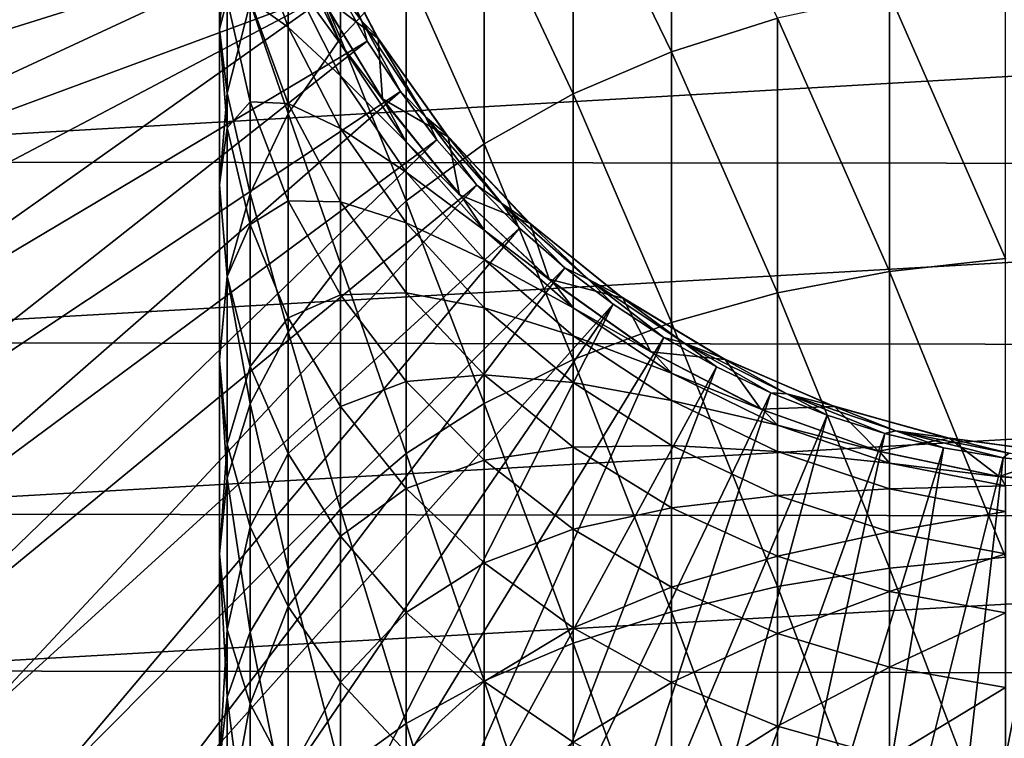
# Model space of a CAD drawing. Header units: metres. Extents: x -22 to 80, y -171 to 22.
# Tile 32 of 77: x -15 to -2, y -15 to -6. Entities that reach past the tile are written whole.
import ezdxf

# ---------------------------------------------------------------- set-up
doc = ezdxf.new("R2010")
doc.units = ezdxf.units.M
doc.layers.add('solid_12421142', color=7, linetype='CONTINUOUS')

msp = doc.modelspace()

# ---------------------------------------------------------------- linework, layer by layer
at = {"layer": 'solid_12421142'}
for points in [[(-6, -2.932773, 247.713409), (-7.305137, -3.554358, 247.101746), (-6, -6.246022, 250.768326)], [(-6, -2.932773, 247.713409), (-6, -6.246022, 250.768326), (-4.592201, -5.800761, 251.30098)], [(-21.087517, -5.178103, 120.013718), (-20.737803, -6.437368, 120.013718), (-11.312619, -3.169647, 120.187675)], [(-20.737803, -6.437368, 120.013718), (-11.069942, -3.934258, 120.187675), (-11.312619, -3.169647, 120.187675)], [(-10.392304, -3.346438, 241.588989), (-11.086555, -4.440953, 240.703598), (-10.392304, -6.063494, 244.632675)], [(-10.392304, -3.346438, 241.588989), (-10.392304, -6.063494, 244.632675), (-9.52024, -5.133226, 245.54808)], [(-7.305137, -3.554358, 247.101746), (-8.485281, -4.29205, 246.375839), (-7.305137, -6.805326, 250.099243)], [(-7.305137, -3.554358, 247.101746), (-7.305137, -6.805326, 250.099243), (-6, -6.246022, 250.768326)], [(-20.737803, -6.437368, 120.013718), (-20.312962, -7.673312, 120.013718), (-11.069942, -3.934258, 120.187675)], [(-20.312962, -7.673312, 120.013718), (-10.775653, -4.680526, 120.187675), (-11.069942, -3.934258, 120.187675)], [(-12, -4.165274, 231.983368), (-12, -5.94645, 234.99292), (-11.897338, -4.638858, 235.855209)], [(-12, -4.165274, 231.983368), (-11.897338, -5.550363, 231.252014), (-12, -5.94645, 234.99292)], [(-8.485281, -4.29205, 246.375839), (-9.52024, -5.133226, 245.54808), (-8.485281, -7.469102, 249.305176)], [(-8.485281, -4.29205, 246.375839), (-8.485281, -7.469102, 249.305176), (-7.305137, -6.805326, 250.099243)], [(-11.086555, -4.440953, 240.703598), (-11.59111, -5.596557, 239.768768), (-11.086555, -7.066936, 243.645248)], [(-11.086555, -4.440953, 240.703598), (-11.086555, -7.066936, 243.645248), (-10.392304, -6.063494, 244.632675)], [(-11.59111, -4.492996, 224.625854), (-11.086555, -5.916687, 224.198776), (-11.59111, -5.558741, 227.638336)], [(-11.086555, -5.182987, 221.237259), (-11.086555, -5.916687, 224.198776), (-11.59111, -4.492996, 224.625854)], [(-10.787596, -4.468369, 120.180222), (-10.112067, -5.838204, 120.180222), (-10.647361, -4.624802, 120.155807)], [(-10.431122, -5.404972, 120.187675), (-10.112067, -5.838204, 120.180222), (-10.787596, -4.468369, 120.180222)], [(-20.312962, -7.673312, 120.013718), (-19.814535, -8.881459, 120.013718), (-10.775653, -4.680526, 120.187675)], [(-19.814535, -8.881459, 120.013718), (-10.431122, -5.404972, 120.187675), (-10.775653, -4.680526, 120.187675)], [(-11.897338, -4.638858, 235.855209), (-12, -5.94645, 234.99292), (-11.897338, -6.793477, 238.800537)], [(-11.897338, -4.638858, 235.855209), (-11.897338, -6.793477, 238.800537), (-11.59111, -5.596557, 239.768768)], [(-10.679779, -5.469505, 120.495499), (-10.631999, -4.657665, 120.495499), (-9.893669, -6.0706, 120.495499)], [(-10.647361, -4.624802, 120.155807), (-9.918447, -6.031541, 120.155807), (-10.631999, -4.657665, 120.495499)], [(-10.112067, -5.838204, 120.180222), (-9.918447, -6.031541, 120.155807), (-10.647361, -4.624802, 120.155807)], [(-9.918447, -6.031541, 120.155807), (-9.893669, -6.0706, 120.495499), (-10.631999, -4.657665, 120.495499)], [(-10.392304, -6.141268, 218.082077), (-11.086555, -4.740099, 218.218536), (-10.654623, -5.520781, 215.174133)], [(-11.086555, -5.182987, 221.237259), (-11.086555, -4.740099, 218.218536), (-10.392304, -6.141268, 218.082077)], [(21.886969, -5.215116), (-21.137814, -7.706782), (-21.893038, -5.189738)], [(21.886969, -5.215116), (21.123709, -7.744851), (-21.137814, -7.706782)], [(-11.086555, -5.182987, 221.237259), (-10.392304, -6.141268, 218.082077), (-10.392304, -6.564305, 220.965485)], [(-11.086555, -5.182987, 221.237259), (-10.392304, -6.564305, 220.965485), (-11.086555, -5.916687, 224.198776)], [(-9.52024, -5.133226, 245.54808), (-10.392304, -6.063494, 244.632675), (-9.52024, -8.225995, 248.399719)], [(-9.52024, -5.133226, 245.54808), (-9.52024, -8.225995, 248.399719), (-8.485281, -7.469102, 249.305176)], [(-1.566314, -5.280759, 251.92305), (-3.105829, -5.477161, 251.688095), (-1.566314, -8.991384, 254.730286)], [(-19.814535, -8.881459, 120.013718), (-19.244329, -10.057431, 120.013718), (-10.431122, -5.404972, 120.187675)], [(-19.244329, -10.057431, 120.013718), (-18.604408, -11.19697, 120.013718), (-10.431122, -5.404972, 120.187675)], [(-18.604408, -11.19697, 120.013718), (-10.037956, -6.104216, 120.187675), (-10.431122, -5.404972, 120.187675)], [(-9.838417, -6.87053, 120.495499), (-10.679779, -5.469505, 120.495499), (-9.893669, -6.0706, 120.495499)], [(-10.654623, -5.520781, 215.174133), (-10.679779, -5.469505, 120.495499), (-9.838417, -6.87053, 120.495499)], [(-10.431122, -5.404972, 120.187675), (-10.037956, -6.104216, 120.187675), (-10.112067, -5.838204, 120.180222)], [(-3.105829, -5.477161, 251.688095), (-4.592201, -5.800761, 251.30098), (-3.105829, -9.164061, 254.477386)], [(-3.105829, -5.477161, 251.688095), (-3.105829, -9.164061, 254.477386), (-1.566314, -8.991384, 254.730286)], [(-11.897338, -5.550363, 231.252014), (-11.897338, -7.254042, 234.130615), (-12, -5.94645, 234.99292)], [(-11.897338, -5.550363, 231.252014), (-11.59111, -6.911752, 230.533173), (-11.897338, -7.254042, 234.130615)], [(-11.59111, -5.558741, 227.638336), (-11.59111, -6.911752, 230.533173), (-11.897338, -5.550363, 231.252014)], [(-11.59111, -5.596557, 239.768768), (-11.897338, -6.793477, 238.800537), (-11.59111, -8.126384, 242.602722)], [(-11.59111, -5.558741, 227.638336), (-11.086555, -6.934275, 227.075119), (-11.59111, -6.911752, 230.533173)], [(-11.086555, -5.916687, 224.198776), (-11.086555, -6.934275, 227.075119), (-11.59111, -5.558741, 227.638336)], [(-11.59111, -5.596557, 239.768768), (-11.59111, -8.126384, 242.602722), (-11.086555, -7.066936, 243.645248)], [(-9.803638, -6.920164, 215.174133), (-10.654623, -5.520781, 215.174133), (-9.838417, -6.87053, 120.495499)], [(-10.392304, -6.141268, 218.082077), (-10.654623, -5.520781, 215.174133), (-9.803638, -6.920164, 215.174133)], [(-10.112067, -5.838204, 120.180222), (-9.263518, -7.108148, 120.180222), (-9.918447, -6.031541, 120.155807)], [(-9.597989, -6.775, 120.187675), (-9.263518, -7.108148, 120.180222), (-10.112067, -5.838204, 120.180222)], [(-10.037956, -6.104216, 120.187675), (-9.597989, -6.775, 120.187675), (-10.112067, -5.838204, 120.180222)], [(-4.592201, -5.800761, 251.30098), (-6, -6.246022, 250.768326), (-4.592201, -9.448572, 254.060699)], [(-4.592201, -5.800761, 251.30098), (-4.592201, -9.448572, 254.060699), (-3.105829, -9.164061, 254.477386)], [(-12, -5.94645, 234.99292), (-12, -8.011232, 237.815445), (-11.897338, -6.793477, 238.800537)], [(-12, -5.94645, 234.99292), (-11.897338, -7.254042, 234.130615), (-12, -8.011232, 237.815445)], [(-11.086555, -5.916687, 224.198776), (-10.392304, -7.265118, 223.79425), (-11.086555, -6.934275, 227.075119)], [(-10.392304, -6.564305, 220.965485), (-10.392304, -7.265118, 223.79425), (-11.086555, -5.916687, 224.198776)], [(-18.604408, -11.19697, 120.013718), (-17.897091, -12.295947, 120.013718), (-10.037956, -6.104216, 120.187675)], [(-17.897091, -12.295947, 120.013718), (-9.597989, -6.775, 120.187675), (-10.037956, -6.104216, 120.187675)], [(-10.392304, -6.063494, 244.632675), (-11.086555, -7.066936, 243.645248), (-10.392304, -9.063052, 247.398361)], [(-10.392304, -6.063494, 244.632675), (-10.392304, -9.063052, 247.398361), (-9.52024, -8.225995, 248.399719)], [(-9.52024, -7.440259, 217.955566), (-10.392304, -6.141268, 218.082077), (-9.803638, -6.920164, 215.174133)], [(-10.392304, -6.564305, 220.965485), (-10.392304, -6.141268, 218.082077), (-9.52024, -7.440259, 217.955566)], [(-9.918447, -6.031541, 120.155807), (-9.004771, -7.325925, 120.155807), (-9.893669, -6.0706, 120.495499)], [(-9.263518, -7.108148, 120.180222), (-9.004771, -7.325925, 120.155807), (-9.918447, -6.031541, 120.155807)], [(-9.004771, -7.325925, 120.155807), (-8.96309, -7.375632, 120.495499), (-9.893669, -6.0706, 120.495499)], [(-9.838417, -6.87053, 120.495499), (-9.893669, -6.0706, 120.495499), (-8.96309, -7.375632, 120.495499)], [(-6, -6.246022, 250.768326), (-7.305137, -6.805326, 250.099243), (-6, -9.84005, 253.48735)], [(-6, -6.246022, 250.768326), (-6, -9.84005, 253.48735), (-4.592201, -9.448572, 254.060699)], [(-10.392304, -6.564305, 220.965485), (-9.52024, -7.440259, 217.955566), (-9.52024, -7.844893, 220.713547)], [(-10.392304, -6.564305, 220.965485), (-9.52024, -7.844893, 220.713547), (-10.392304, -7.265118, 223.79425)], [(-17.897091, -12.295947, 120.013718), (-17.124939, -13.35038, 120.013718), (-9.597989, -6.775, 120.187675)], [(-17.124939, -13.35038, 120.013718), (-9.113272, -7.414196, 120.187675), (-9.597989, -6.775, 120.187675)], [(-11.897338, -6.793477, 238.800537), (-12, -8.011232, 237.815445), (-11.897338, -9.223709, 241.522919)], [(-11.897338, -6.793477, 238.800537), (-11.897338, -9.223709, 241.522919), (-11.59111, -8.126384, 242.602722)], [(-9.597989, -6.775, 120.187675), (-9.113272, -7.414196, 120.187675), (-9.263518, -7.108148, 120.180222)], [(-11.59111, -6.911752, 230.533173), (-11.59111, -8.53926, 233.283081), (-11.897338, -7.254042, 234.130615)], [(-11.59111, -6.911752, 230.533173), (-11.086555, -8.226148, 229.839157), (-11.59111, -8.53926, 233.283081)], [(-11.086555, -6.934275, 227.075119), (-11.086555, -8.226148, 229.839157), (-11.59111, -6.911752, 230.533173)], [(-8.812758, -8.1443, 120.495499), (-9.838417, -6.87053, 120.495499), (-8.96309, -7.375632, 120.495499)], [(-9.803638, -6.920164, 215.174133), (-9.838417, -6.87053, 120.495499), (-8.812758, -8.1443, 120.495499)], [(-8.770032, -8.190638, 215.174133), (-9.803638, -6.920164, 215.174133), (-8.812758, -8.1443, 120.495499)], [(-9.52024, -7.440259, 217.955566), (-9.803638, -6.920164, 215.174133), (-8.770032, -8.190638, 215.174133)], [(-7.305137, -6.805326, 250.099243), (-8.485281, -7.469102, 249.305176), (-7.305137, -10.331795, 252.767151)], [(-7.305137, -6.805326, 250.099243), (-7.305137, -10.331795, 252.767151), (-6, -9.84005, 253.48735)], [(-11.086555, -6.934275, 227.075119), (-10.392304, -8.237095, 226.541672), (-11.086555, -8.226148, 229.839157)], [(-10.392304, -7.265118, 223.79425), (-10.392304, -8.237095, 226.541672), (-11.086555, -6.934275, 227.075119)], [(-11.086555, -7.066936, 243.645248), (-11.59111, -8.126384, 242.602722), (-11.086555, -9.965952, 246.318237)], [(-11.086555, -7.066936, 243.645248), (-11.086555, -9.965952, 246.318237), (-10.392304, -9.063052, 247.398361)], [(-9.263518, -7.108148, 120.180222), (-8.256468, -8.256468, 120.180222), (-9.004771, -7.325925, 120.155807)], [(-8.586063, -8.018824, 120.187675), (-8.256468, -8.256468, 120.180222), (-9.263518, -7.108148, 120.180222)], [(-9.113272, -7.414196, 120.187675), (-8.586063, -8.018824, 120.187675), (-9.263518, -7.108148, 120.180222)], [(-11.897338, -7.254042, 234.130615), (-11.897338, -9.228989, 236.830353), (-12, -8.011232, 237.815445)], [(-11.897338, -7.254042, 234.130615), (-11.59111, -8.53926, 233.283081), (-11.897338, -9.228989, 236.830353)], [(-10.392304, -7.265118, 223.79425), (-9.52024, -8.515217, 223.419235), (-10.392304, -8.237095, 226.541672)], [(-9.52024, -7.844893, 220.713547), (-9.52024, -8.515217, 223.419235), (-10.392304, -7.265118, 223.79425)], [(-17.124939, -13.35038, 120.013718), (-16.290749, -14.356449, 120.013718), (-9.113272, -7.414196, 120.187675)], [(-16.290749, -14.356449, 120.013718), (-8.586063, -8.018824, 120.187675), (-9.113272, -7.414196, 120.187675)], [(-8.485281, -8.614846, 217.841171), (-9.52024, -7.440259, 217.955566), (-8.770032, -8.190638, 215.174133)], [(-9.52024, -7.844893, 220.713547), (-9.52024, -7.440259, 217.955566), (-8.485281, -8.614846, 217.841171)], [(-9.004771, -7.325925, 120.155807), (-7.923354, -8.483841, 120.155807), (-8.96309, -7.375632, 120.495499)], [(-8.256468, -8.256468, 120.180222), (-7.923354, -8.483841, 120.155807), (-9.004771, -7.325925, 120.155807)], [(-7.923354, -8.483841, 120.155807), (-7.877069, -8.52655, 120.495499), (-8.96309, -7.375632, 120.495499)], [(-8.812758, -8.1443, 120.495499), (-8.96309, -7.375632, 120.495499), (-7.877069, -8.52655, 120.495499)], [(-8.485281, -7.469102, 249.305176), (-9.52024, -8.225995, 248.399719), (-8.485281, -10.915393, 251.91243)], [(-8.485281, -7.469102, 249.305176), (-8.485281, -10.915393, 251.91243), (-7.305137, -10.331795, 252.767151)], [(21.123709, -7.744851), (-20.101273, -10.107631), (-21.137814, -7.706782)], [(21.123709, -7.744851), (20.077263, -10.155262), (-20.101273, -10.107631)], [(-9.52024, -7.844893, 220.713547), (-8.485281, -8.614846, 217.841171), (-8.485281, -9.002838, 220.485718)], [(-9.52024, -7.844893, 220.713547), (-8.485281, -9.002838, 220.485718), (-9.52024, -8.515217, 223.419235)], [(-16.290749, -14.356449, 120.013718), (-15.397545, -15.310511, 120.013718), (-8.586063, -8.018824, 120.187675)], [(-15.397545, -15.310511, 120.013718), (-8.018824, -8.586063, 120.187675), (-8.586063, -8.018824, 120.187675)], [(-12, -8.011232, 237.815445), (-12, -10.340137, 240.424301), (-11.897338, -9.223709, 241.522919)], [(-12, -8.011232, 237.815445), (-11.897338, -9.228989, 236.830353), (-12, -10.340137, 240.424301)], [(-8.586063, -8.018824, 120.187675), (-8.018824, -8.586063, 120.187675), (-8.256468, -8.256468, 120.180222)], [(-11.59111, -8.126384, 242.602722), (-11.897338, -9.223709, 241.522919), (-11.59111, -10.919246, 245.177826)], [(-11.59111, -8.126384, 242.602722), (-11.59111, -10.919246, 245.177826), (-11.086555, -9.965952, 246.318237)], [(-11.086555, -8.226148, 229.839157), (-11.086555, -9.780115, 232.464813), (-11.59111, -8.53926, 233.283081)], [(-11.086555, -8.226148, 229.839157), (-10.392304, -9.471062, 229.181824), (-11.086555, -9.780115, 232.464813)], [(-10.392304, -8.237095, 226.541672), (-10.392304, -9.471062, 229.181824), (-11.086555, -8.226148, 229.839157)], [(-9.52024, -8.225995, 248.399719), (-10.392304, -9.063052, 247.398361), (-9.52024, -11.580859, 250.937805)], [(-9.52024, -8.225995, 248.399719), (-9.52024, -11.580859, 250.937805), (-8.485281, -10.915393, 251.91243)], [(-7.623046, -9.266622, 120.495499), (-8.812758, -8.1443, 120.495499), (-7.877069, -8.52655, 120.495499)], [(-8.770032, -8.190638, 215.174133), (-8.812758, -8.1443, 120.495499), (-7.623046, -9.266622, 120.495499)], [(-7.573055, -9.308536, 215.174133), (-8.770032, -8.190638, 215.174133), (-7.623046, -9.266622, 120.495499)], [(-8.485281, -8.614846, 217.841171), (-8.770032, -8.190638, 215.174133), (-7.573055, -9.308536, 215.174133)], [(-10.392304, -8.237095, 226.541672), (-9.52024, -9.444908, 226.047134), (-10.392304, -9.471062, 229.181824)], [(-9.52024, -8.515217, 223.419235), (-9.52024, -9.444908, 226.047134), (-10.392304, -8.237095, 226.541672)], [(-8.256468, -8.256468, 120.180222), (-7.108148, -9.263518, 120.180222), (-7.923354, -8.483841, 120.155807)], [(-7.414196, -9.113272, 120.187675), (-7.108148, -9.263518, 120.180222), (-8.256468, -8.256468, 120.180222)], [(-8.018824, -8.586063, 120.187675), (-7.414196, -9.113272, 120.187675), (-8.256468, -8.256468, 120.180222)], [(-7.923354, -8.483841, 120.155807), (-6.694339, -9.483718, 120.155807), (-7.877069, -8.52655, 120.495499)], [(-7.108148, -9.263518, 120.180222), (-6.694339, -9.483718, 120.155807), (-7.923354, -8.483841, 120.155807)], [(-15.397545, -15.310511, 120.013718), (-14.448562, -16.209108, 120.013718), (-8.018824, -8.586063, 120.187675)], [(-14.448562, -16.209108, 120.013718), (-7.414196, -9.113272, 120.187675), (-8.018824, -8.586063, 120.187675)], [(-11.59111, -8.53926, 233.283081), (-11.59111, -10.425908, 235.862106), (-11.897338, -9.228989, 236.830353)], [(-11.59111, -8.53926, 233.283081), (-11.086555, -9.780115, 232.464813), (-11.59111, -10.425908, 235.862106)], [(-9.52024, -8.515217, 223.419235), (-8.485281, -9.645594, 223.080139), (-9.52024, -9.444908, 226.047134)], [(-8.485281, -9.002838, 220.485718), (-8.485281, -9.645594, 223.080139), (-9.52024, -8.515217, 223.419235)], [(-7.305137, -9.644932, 217.74086), (-8.485281, -8.614846, 217.841171), (-7.573055, -9.308536, 215.174133)], [(-8.485281, -9.002838, 220.485718), (-8.485281, -8.614846, 217.841171), (-7.305137, -9.644932, 217.74086)], [(-6.694339, -9.483718, 120.155807), (-6.644693, -9.518501, 120.495499), (-7.877069, -8.52655, 120.495499)], [(-7.623046, -9.266622, 120.495499), (-7.877069, -8.52655, 120.495499), (-6.644693, -9.518501, 120.495499)], [(-8.485281, -9.002838, 220.485718), (-7.305137, -9.644932, 217.74086), (-7.305137, -10.018329, 220.285919)], [(-8.485281, -9.002838, 220.485718), (-7.305137, -10.018329, 220.285919), (-8.485281, -9.645594, 223.080139)], [(-1.566314, -8.991384, 254.730286), (-3.105829, -9.164061, 254.477386), (-1.566314, -12.95688, 257.164246)], [(-14.448562, -16.209108, 120.013718), (-13.447237, -17.048986, 120.013718), (-7.414196, -9.113272, 120.187675)], [(-13.447237, -17.048986, 120.013718), (-6.775, -9.597989, 120.187675), (-7.414196, -9.113272, 120.187675)], [(-10.392304, -9.063052, 247.398361), (-11.086555, -9.965952, 246.318237), (-10.392304, -12.316807, 249.859955)], [(-10.392304, -9.063052, 247.398361), (-10.392304, -12.316807, 249.859955), (-9.52024, -11.580859, 250.937805)], [(-7.414196, -9.113272, 120.187675), (-6.775, -9.597989, 120.187675), (-7.108148, -9.263518, 120.180222)], [(-11.897338, -9.223709, 241.522919), (-12, -10.340137, 240.424301), (-11.897338, -11.906623, 243.996643)], [(-11.897338, -9.228989, 236.830353), (-11.897338, -11.456566, 239.325699), (-12, -10.340137, 240.424301)], [(-11.897338, -9.223709, 241.522919), (-11.897338, -11.906623, 243.996643), (-11.59111, -10.919246, 245.177826)], [(-11.897338, -9.228989, 236.830353), (-11.59111, -10.425908, 235.862106), (-11.897338, -11.456566, 239.325699)], [(-6.274447, -10.228027, 120.495499), (-7.623046, -9.266622, 120.495499), (-6.644693, -9.518501, 120.495499)], [(-7.573055, -9.308536, 215.174133), (-7.623046, -9.266622, 120.495499), (-6.274447, -10.228027, 120.495499)], [(-7.108148, -9.263518, 120.180222), (-5.838204, -10.112067, 120.180222), (-6.694339, -9.483718, 120.155807)], [(-6.104216, -10.037956, 120.187675), (-5.838204, -10.112067, 120.180222), (-7.108148, -9.263518, 120.180222)], [(-6.775, -9.597989, 120.187675), (-6.104216, -10.037956, 120.187675), (-7.108148, -9.263518, 120.180222)], [(-3.105829, -9.164061, 254.477386), (-4.592201, -9.448572, 254.060699), (-3.105829, -13.104204, 256.895782)], [(-3.105829, -9.164061, 254.477386), (-3.105829, -13.104204, 256.895782), (-1.566314, -12.95688, 257.164246)], [(-6.235007, -10.253033, 215.174133), (-7.573055, -9.308536, 215.174133), (-6.274447, -10.228027, 120.495499)], [(-7.305137, -9.644932, 217.74086), (-7.573055, -9.308536, 215.174133), (-6.235007, -10.253033, 215.174133)], [(-10.392304, -9.471062, 229.181824), (-10.392304, -10.955375, 231.689789), (-11.086555, -9.780115, 232.464813)], [(-9.52024, -9.444908, 226.047134), (-9.52024, -10.625192, 228.572418), (-10.392304, -9.471062, 229.181824)], [(-10.392304, -9.471062, 229.181824), (-9.52024, -10.625192, 228.572418), (-10.392304, -10.955375, 231.689789)], [(-9.52024, -9.444908, 226.047134), (-8.485281, -10.537049, 225.59996), (-9.52024, -10.625192, 228.572418)], [(-8.485281, -9.645594, 223.080139), (-8.485281, -10.537049, 225.59996), (-9.52024, -9.444908, 226.047134)], [(-6.694339, -9.483718, 120.155807), (-5.340622, -10.306932, 120.155807), (-6.644693, -9.518501, 120.495499)], [(-5.838204, -10.112067, 120.180222), (-5.340622, -10.306932, 120.155807), (-6.694339, -9.483718, 120.155807)], [(-5.340622, -10.306932, 120.155807), (-5.289261, -10.33217, 120.495499), (-6.644693, -9.518501, 120.495499)], [(-6.274447, -10.228027, 120.495499), (-6.644693, -9.518501, 120.495499), (-5.289261, -10.33217, 120.495499)], [(-4.592201, -9.448572, 254.060699), (-6, -9.84005, 253.48735), (-4.592201, -13.346943, 256.453461)], [(-4.592201, -9.448572, 254.060699), (-4.592201, -13.346943, 256.453461), (-3.105829, -13.104204, 256.895782)], [(-13.447237, -17.048986, 120.013718), (-12.397198, -17.827105, 120.013718), (-6.775, -9.597989, 120.187675)], [(-12.397198, -17.827105, 120.013718), (-11.302248, -18.54064, 120.013718), (-6.775, -9.597989, 120.187675)], [(-11.302248, -18.54064, 120.013718), (-6.104216, -10.037956, 120.187675), (-6.775, -9.597989, 120.187675)], [(-8.485281, -9.645594, 223.080139), (-7.305137, -10.636908, 222.782761), (-8.485281, -10.537049, 225.59996)], [(-7.305137, -10.018329, 220.285919), (-7.305137, -10.636908, 222.782761), (-8.485281, -9.645594, 223.080139)], [(-6, -10.51289, 217.656326), (-7.305137, -9.644932, 217.74086), (-6.235007, -10.253033, 215.174133)], [(-7.305137, -10.018329, 220.285919), (-7.305137, -9.644932, 217.74086), (-6, -10.51289, 217.656326)], [(-11.086555, -9.780115, 232.464813), (-11.086555, -11.581511, 234.927292), (-11.59111, -10.425908, 235.862106)], [(-11.086555, -9.780115, 232.464813), (-10.392304, -10.955375, 231.689789), (-11.086555, -11.581511, 234.927292)], [(-6, -9.84005, 253.48735), (-7.305137, -10.331795, 252.767151), (-6, -13.680943, 255.844833)], [(-6, -9.84005, 253.48735), (-6, -13.680943, 255.844833), (-4.592201, -13.346943, 256.453461)], [(-11.086555, -9.965952, 246.318237), (-11.59111, -10.919246, 245.177826), (-11.086555, -13.110644, 248.697327)], [(-11.302248, -18.54064, 120.013718), (-10.166355, -19.18701, 120.013718), (-6.104216, -10.037956, 120.187675)], [(-11.086555, -9.965952, 246.318237), (-11.086555, -13.110644, 248.697327), (-10.392304, -12.316807, 249.859955)], [(-10.166355, -19.18701, 120.013718), (-5.404972, -10.431122, 120.187675), (-6.104216, -10.037956, 120.187675)], [(-7.305137, -10.018329, 220.285919), (-6, -10.51289, 217.656326), (-6, -10.87399, 220.117584)], [(-7.305137, -10.018329, 220.285919), (-6, -10.87399, 220.117584), (-7.305137, -10.636908, 222.782761)], [(-6.104216, -10.037956, 120.187675), (-5.404972, -10.431122, 120.187675), (-5.838204, -10.112067, 120.180222)], [(20.077263, -10.155262), (-18.786879, -12.379928), (-20.101273, -10.107631)], [(20.077263, -10.155262), (18.751339, -12.433362), (-18.786879, -12.379928)], [(-5.838204, -10.112067, 120.180222), (-4.468369, -10.787596, 120.180222), (-5.340622, -10.306932, 120.155807)], [(-4.680526, -10.775653, 120.187675), (-4.468369, -10.787596, 120.180222), (-5.838204, -10.112067, 120.180222)], [(-5.404972, -10.431122, 120.187675), (-4.680526, -10.775653, 120.187675), (-5.838204, -10.112067, 120.180222)], [(-4.814118, -10.990926, 120.495499), (-6.274447, -10.228027, 120.495499), (-5.289261, -10.33217, 120.495499)], [(-6.235007, -10.253033, 215.174133), (-6.274447, -10.228027, 120.495499), (-4.814118, -10.990926, 120.495499)], [(-4.780813, -11.006536, 215.174133), (-6.235007, -10.253033, 215.174133), (-4.814118, -10.990926, 120.495499)], [(-6, -10.51289, 217.656326), (-6.235007, -10.253033, 215.174133), (-4.780813, -11.006536, 215.174133)], [(-5.340622, -10.306932, 120.155807), (-3.887419, -10.938148, 120.155807), (-5.289261, -10.33217, 120.495499)], [(-4.468369, -10.787596, 120.180222), (-3.887419, -10.938148, 120.155807), (-5.340622, -10.306932, 120.155807)], [(-12, -10.340137, 240.424301), (-12, -12.911187, 242.794891), (-11.897338, -11.906623, 243.996643)], [(-12, -10.340137, 240.424301), (-11.897338, -11.456566, 239.325699), (-12, -12.911187, 242.794891)], [(-11.59111, -10.425908, 235.862106), (-11.59111, -12.553891, 238.245895), (-11.897338, -11.456566, 239.325699)], [(-11.59111, -10.425908, 235.862106), (-11.086555, -11.581511, 234.927292), (-11.59111, -12.553891, 238.245895)], [(-10.166355, -19.18701, 120.013718), (-8.993634, -19.763874, 120.013718), (-5.404972, -10.431122, 120.187675)], [(-8.993634, -19.763874, 120.013718), (-4.680526, -10.775653, 120.187675), (-5.404972, -10.431122, 120.187675)], [(-7.305137, -10.331795, 252.767151), (-8.485281, -10.915393, 251.91243), (-7.305137, -14.100487, 255.080322)], [(-7.305137, -10.331795, 252.767151), (-7.305137, -14.100487, 255.080322), (-6, -13.680943, 255.844833)], [(-3.887419, -10.938148, 120.155807), (-3.838769, -10.955218, 120.495499), (-5.289261, -10.33217, 120.495499)], [(-4.814118, -10.990926, 120.495499), (-5.289261, -10.33217, 120.495499), (-3.838769, -10.955218, 120.495499)], [(-8.485281, -10.537049, 225.59996), (-8.485281, -11.668791, 228.021393), (-9.52024, -10.625192, 228.572418)], [(-8.485281, -10.537049, 225.59996), (-7.305137, -11.494831, 225.207794), (-8.485281, -11.668791, 228.021393)], [(-7.305137, -10.636908, 222.782761), (-7.305137, -11.494831, 225.207794), (-8.485281, -10.537049, 225.59996)], [(-4.592201, -11.203871, 217.589035), (-6, -10.51289, 217.656326), (-4.780813, -11.006536, 215.174133)], [(-6, -10.87399, 220.117584), (-6, -10.51289, 217.656326), (-4.592201, -11.203871, 217.589035)], [(-9.52024, -10.625192, 228.572418), (-9.52024, -12.04493, 230.971283), (-10.392304, -10.955375, 231.689789)], [(-9.52024, -10.625192, 228.572418), (-8.485281, -11.668791, 228.021393), (-9.52024, -12.04493, 230.971283)], [(-7.305137, -10.636908, 222.782761), (-6, -11.472197, 222.532181), (-7.305137, -11.494831, 225.207794)], [(-6, -10.87399, 220.117584), (-6, -11.472197, 222.532181), (-7.305137, -10.636908, 222.782761)], [(-8.993634, -19.763874, 120.013718), (-7.788332, -20.26914, 120.013718), (-4.680526, -10.775653, 120.187675)], [(-7.788332, -20.26914, 120.013718), (-3.934258, -11.069942, 120.187675), (-4.680526, -10.775653, 120.187675)], [(-4.680526, -10.775653, 120.187675), (-3.934258, -11.069942, 120.187675), (-4.468369, -10.787596, 120.180222)], [(-4.468369, -10.787596, 120.180222), (-3.022077, -11.278545, 120.180222), (-3.887419, -10.938148, 120.155807)], [(-3.169647, -11.312619, 120.187675), (-3.022077, -11.278545, 120.180222), (-4.468369, -10.787596, 120.180222)], [(-3.934258, -11.069942, 120.187675), (-3.169647, -11.312619, 120.187675), (-4.468369, -10.787596, 120.180222)], [(-11.59111, -10.919246, 245.177826), (-11.897338, -11.906623, 243.996643), (-11.59111, -13.948789, 247.469788)], [(-11.59111, -10.919246, 245.177826), (-11.59111, -13.948789, 247.469788), (-11.086555, -13.110644, 248.697327)], [(-10.392304, -10.955375, 231.689789), (-10.392304, -12.676027, 234.041885), (-11.086555, -11.581511, 234.927292)], [(-10.392304, -10.955375, 231.689789), (-9.52024, -12.04493, 230.971283), (-10.392304, -12.676027, 234.041885)], [(-8.485281, -10.915393, 251.91243), (-9.52024, -11.580859, 250.937805), (-8.485281, -14.598399, 254.173004)], [(-8.485281, -10.915393, 251.91243), (-8.485281, -14.598399, 254.173004), (-7.305137, -14.100487, 255.080322)], [(-6, -10.87399, 220.117584), (-4.592201, -11.203871, 217.589035), (-4.592201, -11.555181, 219.983551)], [(-6, -10.87399, 220.117584), (-4.592201, -11.555181, 219.983551), (-6, -11.472197, 222.532181)], [(-3.252884, -11.550304, 120.495499), (-4.814118, -10.990926, 120.495499), (-3.838769, -10.955218, 120.495499)], [(-3.887419, -10.938148, 120.155807), (-2.3618, -11.365605, 120.155807), (-3.838769, -10.955218, 120.495499)], [(-3.022077, -11.278545, 120.180222), (-2.3618, -11.365605, 120.155807), (-3.887419, -10.938148, 120.155807)], [(-2.3618, -11.365605, 120.155807), (-2.313345, -11.37478, 120.495499), (-3.838769, -10.955218, 120.495499)], [(-3.252884, -11.550304, 120.495499), (-3.838769, -10.955218, 120.495499), (-2.313345, -11.37478, 120.495499)], [(-7.788332, -20.26914, 120.013718), (-6.554815, -20.700979, 120.013718), (-3.934258, -11.069942, 120.187675)], [(-6.554815, -20.700979, 120.013718), (-3.169647, -11.312619, 120.187675), (-3.934258, -11.069942, 120.187675)], [(-4.780813, -11.006536, 215.174133), (-4.814118, -10.990926, 120.495499), (-3.252884, -11.550304, 120.495499)], [(-3.237561, -11.555007, 215.174133), (-4.780813, -11.006536, 215.174133), (-3.252884, -11.550304, 120.495499)], [(-4.592201, -11.203871, 217.589035), (-4.780813, -11.006536, 215.174133), (-3.237561, -11.555007, 215.174133)], [(-3.105829, -11.70605, 217.540115), (-4.592201, -11.203871, 217.589035), (-3.237561, -11.555007, 215.174133)], [(-4.592201, -11.555181, 219.983551), (-4.592201, -11.203871, 217.589035), (-3.105829, -11.70605, 217.540115)], [(-6.554815, -20.700979, 120.013718), (-5.297554, -21.057827, 120.013718), (-3.169647, -11.312619, 120.187675)], [(-5.297554, -21.057827, 120.013718), (-2.390258, -11.502551, 120.187675), (-3.169647, -11.312619, 120.187675)], [(-3.169647, -11.312619, 120.187675), (-2.390258, -11.502551, 120.187675), (-3.022077, -11.278545, 120.180222)], [(-3.022077, -11.278545, 120.180222), (-1.524077, -11.576516, 120.180222), (-2.3618, -11.365605, 120.155807)], [(-1.599724, -11.638853, 120.187675), (-1.524077, -11.576516, 120.180222), (-3.022077, -11.278545, 120.180222)], [(-2.390258, -11.502551, 120.187675), (-1.599724, -11.638853, 120.187675), (-3.022077, -11.278545, 120.180222)], [(-2.3618, -11.365605, 120.155807), (-0.792186, -11.581344, 120.155807), (-2.313345, -11.37478, 120.495499)], [(-1.524077, -11.576516, 120.180222), (-0.792186, -11.581344, 120.155807), (-2.3618, -11.365605, 120.155807)], [(-11.897338, -11.456566, 239.325699), (-11.897338, -13.915752, 241.593155), (-12, -12.911187, 242.794891)], [(-11.897338, -11.456566, 239.325699), (-11.59111, -12.553891, 238.245895), (-11.897338, -13.915752, 241.593155)], [(-7.305137, -11.494831, 225.207794), (-7.305137, -12.584002, 227.538147), (-8.485281, -11.668791, 228.021393)], [(-6, -11.472197, 222.532181), (-6, -12.301866, 224.87735), (-7.305137, -11.494831, 225.207794)], [(-7.305137, -11.494831, 225.207794), (-6, -12.301866, 224.87735), (-7.305137, -12.584002, 227.538147)], [(-6, -11.472197, 222.532181), (-4.592201, -12.13717, 222.332703), (-6, -12.301866, 224.87735)], [(-4.592201, -11.555181, 219.983551), (-4.592201, -12.13717, 222.332703), (-6, -11.472197, 222.532181)], [(-1.651214, -11.885547, 120.495499), (-3.252884, -11.550304, 120.495499), (-2.313345, -11.37478, 120.495499)], [(-0.792186, -11.581344, 120.155807), (-0.754324, -11.583504, 120.495499), (-2.313345, -11.37478, 120.495499)], [(-1.651214, -11.885547, 120.495499), (-2.313345, -11.37478, 120.495499), (-0.754324, -11.583504, 120.495499)], [(-11.086555, -11.581511, 234.927292), (-11.086555, -13.613339, 237.203369), (-11.59111, -12.553891, 238.245895)], [(-11.086555, -11.581511, 234.927292), (-10.392304, -12.676027, 234.041885), (-11.086555, -13.613339, 237.203369)], [(-9.52024, -11.580859, 250.937805), (-10.392304, -12.316807, 249.859955), (-9.52024, -15.16616, 253.138397)], [(-9.52024, -11.580859, 250.937805), (-9.52024, -15.16616, 253.138397), (-8.485281, -14.598399, 254.173004)], [(-5.297554, -21.057827, 120.013718), (-4.021101, -21.33839, 120.013718), (-2.390258, -11.502551, 120.187675)], [(-4.592201, -11.555181, 219.983551), (-3.105829, -11.70605, 217.540115), (-3.105829, -12.050245, 219.886154)], [(-4.592201, -11.555181, 219.983551), (-3.105829, -12.050245, 219.886154), (-4.592201, -12.13717, 222.332703)], [(-4.021101, -21.33839, 120.013718), (-1.599724, -11.638853, 120.187675), (-2.390258, -11.502551, 120.187675)], [(-3.237561, -11.555007, 215.174133), (-3.252884, -11.550304, 120.495499), (-1.651214, -11.885547, 120.495499)], [(-1.634, -11.888231, 215.174133), (-3.237561, -11.555007, 215.174133), (-1.651214, -11.885547, 120.495499)], [(-3.105829, -11.70605, 217.540115), (-3.237561, -11.555007, 215.174133), (-1.634, -11.888231, 215.174133)], [(0, -12, 120.495499), (-1.651214, -11.885547, 120.495499), (-0.754324, -11.583504, 120.495499)], [(-1.599724, -11.638853, 120.187675), (-0.801731, -11.720889, 120.187675), (-1.524077, -11.576516, 120.180222)], [(-8.485281, -11.668791, 228.021393), (-8.485281, -13.03014, 230.321579), (-9.52024, -12.04493, 230.971283)], [(-8.485281, -11.668791, 228.021393), (-7.305137, -12.584002, 227.538147), (-8.485281, -13.03014, 230.321579)], [(-4.021101, -21.33839, 120.013718), (-2.730081, -21.541653, 120.013718), (-1.599724, -11.638853, 120.187675)], [(-1.566314, -12.010837, 217.510437), (-3.105829, -11.70605, 217.540115), (-1.634, -11.888231, 215.174133)], [(-3.105829, -12.050245, 219.886154), (-3.105829, -11.70605, 217.540115), (-1.566314, -12.010837, 217.510437)], [(-2.730081, -21.541653, 120.013718), (-0.801731, -11.720889, 120.187675), (-1.599724, -11.638853, 120.187675)], [(-2.730081, -21.541653, 120.013718), (-1.429171, -21.666878, 120.013718), (-0.801731, -11.720889, 120.187675)], [(-1.634, -11.888231, 215.174133), (-1.651214, -11.885547, 120.495499), (0, -12, 120.495499)], [(0, -12, 215.174133), (-1.634, -11.888231, 215.174133), (0, -12, 120.495499)], [(-1.566314, -12.010837, 217.510437), (-1.634, -11.888231, 215.174133), (0, -12, 215.174133)], [(-11.897338, -11.906623, 243.996643), (-12, -12.911187, 242.794891), (-11.897338, -14.816898, 246.19838)], [(-11.897338, -11.906623, 243.996643), (-11.897338, -14.816898, 246.19838), (-11.59111, -13.948789, 247.469788)], [(-3.105829, -12.050245, 219.886154), (-1.566314, -12.010837, 217.510437), (-1.566314, -12.350714, 219.827042)], [(-9.52024, -12.04493, 230.971283), (-9.52024, -13.690726, 233.221054), (-10.392304, -12.676027, 234.041885)], [(-9.52024, -12.04493, 230.971283), (-8.485281, -13.03014, 230.321579), (-9.52024, -13.690726, 233.221054)], [(-4.592201, -12.13717, 222.332703), (-4.592201, -12.944345, 224.614288), (-6, -12.301866, 224.87735)], [(-3.105829, -12.050245, 219.886154), (-3.105829, -12.620448, 222.187714), (-4.592201, -12.13717, 222.332703)], [(-4.592201, -12.13717, 222.332703), (-3.105829, -12.620448, 222.187714), (-4.592201, -12.944345, 224.614288)], [(-3.105829, -12.050245, 219.886154), (-1.566314, -12.350714, 219.827042), (-3.105829, -12.620448, 222.187714)], [(18.751339, -12.433362), (-17.232891, -14.46664), (-18.786879, -12.379928)], [(-10.392304, -12.316807, 249.859955), (-11.086555, -13.110644, 248.697327), (-10.392304, -15.794053, 251.994232)], [(-10.392304, -12.316807, 249.859955), (-10.392304, -15.794053, 251.994232), (-9.52024, -15.16616, 253.138397)], [(-6, -12.301866, 224.87735), (-6, -13.355167, 227.130951), (-7.305137, -12.584002, 227.538147)], [(-6, -12.301866, 224.87735), (-4.592201, -12.944345, 224.614288), (-6, -13.355167, 227.130951)], [(-1.566314, -12.350714, 219.827042), (-1.566314, -12.913762, 222.099731), (-3.105829, -12.620448, 222.187714)], [(18.751339, -12.433362), (17.187214, -14.520933), (-17.232891, -14.46664)], [(-11.59111, -12.553891, 238.245895), (-11.59111, -14.903129, 240.411972), (-11.897338, -13.915752, 241.593155)], [(-11.59111, -12.553891, 238.245895), (-11.086555, -13.613339, 237.203369), (-11.59111, -14.903129, 240.411972)], [(-10.392304, -12.676027, 234.041885), (-10.392304, -14.616781, 236.215942), (-11.086555, -13.613339, 237.203369)], [(-10.392304, -12.676027, 234.041885), (-9.52024, -13.690726, 233.221054), (-10.392304, -14.616781, 236.215942)], [(-7.305137, -12.584002, 227.538147), (-7.305137, -13.894145, 229.751816), (-8.485281, -13.03014, 230.321579)], [(-7.305137, -12.584002, 227.538147), (-6, -13.355167, 227.130951), (-7.305137, -13.894145, 229.751816)], [(-3.105829, -12.620448, 222.187714), (-3.105829, -13.411277, 224.423096), (-4.592201, -12.944345, 224.614288)], [(-3.105829, -12.620448, 222.187714), (-1.566314, -12.913762, 222.099731), (-3.105829, -13.411277, 224.423096)], [(-12, -12.911187, 242.794891), (-12, -15.70012, 244.904831), (-11.897338, -14.816898, 246.19838)], [(-12, -12.911187, 242.794891), (-11.897338, -13.915752, 241.593155), (-12, -15.70012, 244.904831)], [(-1.566314, -12.913762, 222.099731), (-1.566314, -13.69467, 224.307068), (-3.105829, -13.411277, 224.423096)], [(-8.485281, -13.03014, 230.321579), (-8.485281, -14.608249, 232.478836), (-9.52024, -13.690726, 233.221054)], [(-8.485281, -13.03014, 230.321579), (-7.305137, -13.894145, 229.751816), (-8.485281, -14.608249, 232.478836)], [(-4.592201, -12.944345, 224.614288), (-4.592201, -13.969091, 226.806793), (-6, -13.355167, 227.130951)], [(-4.592201, -12.944345, 224.614288), (-3.105829, -13.411277, 224.423096), (-4.592201, -13.969091, 226.806793)], [(-1.566314, -12.95688, 257.164246), (-3.105829, -13.104204, 256.895782), (-1.566314, -17.139828, 259.201965)], [(-11.086555, -13.110644, 248.697327), (-11.59111, -13.948789, 247.469788), (-11.086555, -16.471336, 250.760056)], [(-11.086555, -13.110644, 248.697327), (-11.086555, -16.471336, 250.760056), (-10.392304, -15.794053, 251.994232)], [(-3.105829, -13.104204, 256.895782), (-4.592201, -13.346943, 256.453461), (-3.105829, -17.260408, 258.920471)], [(-3.105829, -13.104204, 256.895782), (-3.105829, -17.260408, 258.920471), (-1.566314, -17.139828, 259.201965)], [(-6, -13.355167, 227.130951), (-6, -14.622163, 229.271729), (-7.305137, -13.894145, 229.751816)], [(-4.592201, -13.346943, 256.453461), (-6, -13.680943, 255.844833), (-4.592201, -17.459084, 258.456665)], [(-6, -13.355167, 227.130951), (-4.592201, -13.969091, 226.806793), (-6, -14.622163, 229.271729)], [(-4.592201, -13.346943, 256.453461), (-4.592201, -17.459084, 258.456665), (-3.105829, -17.260408, 258.920471)], [(-3.105829, -13.411277, 224.423096), (-3.105829, -14.415269, 226.571198), (-4.592201, -13.969091, 226.806793)], [(-3.105829, -13.411277, 224.423096), (-1.566314, -13.69467, 224.307068), (-3.105829, -14.415269, 226.571198)], [(-11.086555, -13.613339, 237.203369), (-11.086555, -15.856423, 239.271561), (-11.59111, -14.903129, 240.411972)], [(-11.086555, -13.613339, 237.203369), (-10.392304, -14.616781, 236.215942), (-11.086555, -15.856423, 239.271561)], [(-9.52024, -13.690726, 233.221054), (-9.52024, -15.54705, 235.300537), (-10.392304, -14.616781, 236.215942)], [(-9.52024, -13.690726, 233.221054), (-8.485281, -14.608249, 232.478836), (-9.52024, -15.54705, 235.300537)], [(-6, -13.680943, 255.844833), (-7.305137, -14.100487, 255.080322), (-6, -17.732452, 257.818512)], [(-6, -13.680943, 255.844833), (-6, -17.732452, 257.818512), (-4.592201, -17.459084, 258.456665)], [(-1.566314, -13.69467, 224.307068), (-1.566314, -14.686066, 226.428223), (-3.105829, -14.415269, 226.571198)], [(-11.897338, -13.915752, 241.593155), (-11.897338, -16.583342, 243.611298), (-12, -15.70012, 244.904831)], [(-11.897338, -13.915752, 241.593155), (-11.59111, -14.903129, 240.411972), (-11.897338, -16.583342, 243.611298)], [(-11.59111, -13.948789, 247.469788), (-11.897338, -14.816898, 246.19838), (-11.59111, -17.186422, 249.457001)], [(-11.59111, -13.948789, 247.469788), (-11.59111, -17.186422, 249.457001), (-11.086555, -16.471336, 250.760056)], [(-7.305137, -13.894145, 229.751816), (-7.305137, -15.412893, 231.827927), (-8.485281, -14.608249, 232.478836)], [(-7.305137, -13.894145, 229.751816), (-6, -14.622163, 229.271729), (-7.305137, -15.412893, 231.827927)], [(-4.592201, -13.969091, 226.806793), (-4.592201, -15.201736, 228.889526), (-6, -14.622163, 229.271729)], [(-4.592201, -13.969091, 226.806793), (-3.105829, -14.415269, 226.571198), (-4.592201, -15.201736, 228.889526)], [(-7.305137, -14.100487, 255.080322), (-8.485281, -14.598399, 254.173004), (-7.305137, -18.07584, 257.016907)], [(-7.305137, -14.100487, 255.080322), (-7.305137, -18.07584, 257.016907), (-6, -17.732452, 257.818512)], [(17.187214, -14.520933), (-15.444665, -16.362181), (-17.232891, -14.46664)], [(-3.105829, -14.415269, 226.571198), (-3.105829, -15.62295, 228.611755), (-4.592201, -15.201736, 228.889526)], [(-3.105829, -14.415269, 226.571198), (-1.566314, -14.686066, 226.428223), (-3.105829, -15.62295, 228.611755)], [(17.187214, -14.520933), (15.390841, -16.412615), (-15.444665, -16.362181)], [(-10.392304, -14.616781, 236.215942), (-10.392304, -16.759323, 238.191437), (-11.086555, -15.856423, 239.271561)], [(-10.392304, -14.616781, 236.215942), (-9.52024, -15.54705, 235.300537), (-10.392304, -16.759323, 238.191437)], [(-8.485281, -14.598399, 254.173004), (-9.52024, -15.16616, 253.138397), (-8.485281, -18.483368, 256.065552)], [(-8.485281, -14.608249, 232.478836), (-8.485281, -16.388226, 234.472778), (-9.52024, -15.54705, 235.300537)], [(-8.485281, -14.598399, 254.173004), (-8.485281, -18.483368, 256.065552), (-7.305137, -18.07584, 257.016907)], [(-8.485281, -14.608249, 232.478836), (-7.305137, -15.412893, 231.827927), (-8.485281, -16.388226, 234.472778)], [(-6, -14.622163, 229.271729), (-6, -16.090895, 231.279449), (-7.305137, -15.412893, 231.827927)], [(-6, -14.622163, 229.271729), (-4.592201, -15.201736, 228.889526), (-6, -16.090895, 231.279449)], [(-1.566314, -14.686066, 226.428223), (-1.566314, -15.878595, 228.443176), (-3.105829, -15.62295, 228.611755)], [(-11.897338, -14.816898, 246.19838), (-12, -15.70012, 244.904831), (-11.897338, -17.927073, 248.107361)], [(-11.897338, -14.816898, 246.19838), (-11.897338, -17.927073, 248.107361), (-11.59111, -17.186422, 249.457001)], [(-11.59111, -14.903129, 240.411972), (-11.59111, -17.451452, 242.339874), (-11.897338, -16.583342, 243.611298)], [(-11.59111, -14.903129, 240.411972), (-11.086555, -15.856423, 239.271561), (-11.59111, -17.451452, 242.339874)], [(-9.52024, -15.16616, 253.138397), (-10.392304, -15.794053, 251.994232), (-9.52024, -18.948063, 254.980743)], [(-9.52024, -15.16616, 253.138397), (-9.52024, -18.948063, 254.980743), (-8.485281, -18.483368, 256.065552)], [(-4.592201, -15.201736, 228.889526), (-4.592201, -16.63065, 230.842819), (-6, -16.090895, 231.279449)], [(-4.592201, -15.201736, 228.889526), (-3.105829, -15.62295, 228.611755), (-4.592201, -16.63065, 230.842819)], [(-15.497995, -15.497995, 119.983719), (-14.448562, -16.209108, 120.013718), (-15.397545, -15.310511, 120.013718)]]:
    msp.add_3dface(points, dxfattribs=at)

doc.saveas('drawing.dxf')
